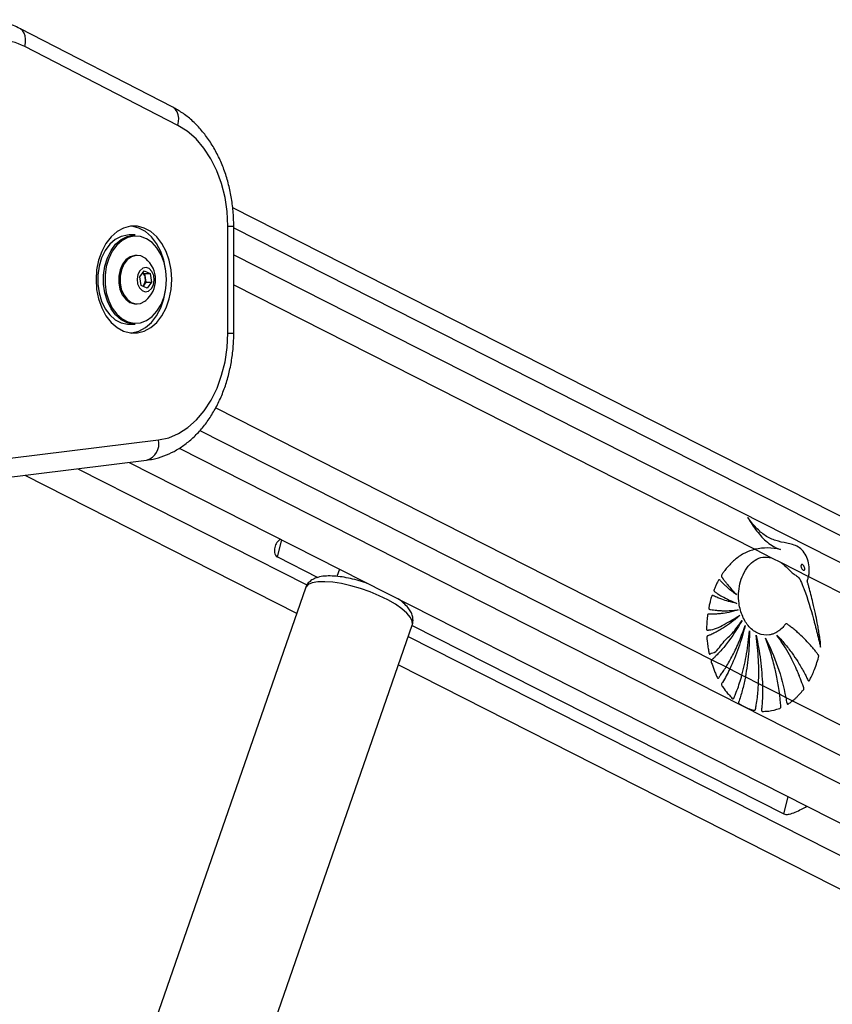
# Model space of a CAD drawing. Header units: millimetres. Extents: x 58489 to 443956, y 19852 to 392375.
# Tile 7 of 66: x 94486 to 102444, y 175345 to 184989. Entities that reach past the tile are written whole.
import ezdxf

# ---------------------------------------------------------------- set-up
doc = ezdxf.new("R2010")
doc.units = ezdxf.units.MM
doc.header["$LTSCALE"] = 50

msp = doc.modelspace()

# ---------------------------------------------------------------- linework, layer by layer
at = {"color": 7, "linetype": 'Continuous', "lineweight": 25}
for p, q in [((95985.63, 184131.97), (94486.28, 184903.74)), ((96035.52, 183954.15), (94536.17, 184725.92)), ((130649.44, 165844.09), (96571.96, 183145.59)), ((96524.05, 181918.99), (96524.05, 182967.47)), ((96582.63, 181918.99), (96582.63, 182967.47)), ((95615.42, 182880.73), (95558.85, 182880.73)), ((95635.92, 182680.73), (95622.49, 182680.73)), ((95661.29, 182469.18), (95706.4, 182527.76)), ((95692.34, 182509.5), (95709.66, 182501.8)), ((95706.4, 182527.76), (95764.82, 182501.8)), ((95709.66, 182501.8), (95764.82, 182501.8)), ((95709.66, 182501.8), (95716.32, 182459.54)), ((95764.82, 182501.8), (95778.14, 182417.28)), ((95674.61, 182384.65), (95661.29, 182469.18)), ((95733.03, 182358.7), (95674.61, 182384.65)), ((95700.43, 182387.99), (95691.94, 182376.96)), ((95722.98, 182417.28), (95700.43, 182387.99)), ((95716.32, 182459.54), (95722.98, 182417.28)), ((95722.98, 182417.28), (95778.14, 182417.28)), ((95778.14, 182417.28), (95733.03, 182358.7)), ((95622.49, 182205.73), (95635.92, 182205.73)), ((95558.85, 182005.73), (95615.42, 182005.73)), ((94393.49, 180693.23), (95846.3, 180872.98)), ((94276.63, 180494.74), (95729.43, 180674.5)), ((95557.48, 180653.22), (125009.44, 165700.15)), ((94536.24, 180526.86), (97198.01, 179175.46)), ((101685.92, 179802.3), (101848.81, 179719.6)), ((97009.93, 179726.55), (97404.33, 179526.3)), ((101848.81, 179719.6), (101942.98, 179671.79)), ((101848.81, 179719.6), (101942.98, 179671.79)), ((97616.64, 179607.77), (97591.71, 179535.94)), ((101942.98, 179671.79), (102211.7, 179535.36)), ((102211.7, 179535.36), (124609.46, 168163.78)), ((97283.66, 179422.23), (95335.22, 173808.04)), ((96381.5, 173444.92), (98329.94, 179059.12)), ((98329.12, 179056.77), (101968.05, 177209.26)), ((101264.46, 178719.37), (101403.53, 178648.76)), ((98194.69, 178669.43), (123713.54, 165713.24)), ((101403.53, 178648.76), (101440.44, 178630.02)), ((101440.44, 178630.02), (101559.16, 178569.75)), ((101559.16, 178569.75), (101592.51, 178552.82)), ((101592.51, 178552.82), (101721.8, 178487.17)), ((101721.8, 178487.17), (101760.59, 178467.48)), ((101760.59, 178467.48), (101928.57, 178382.19)), ((101928.57, 178382.19), (101989.54, 178351.24)), ((101989.54, 178351.24), (102055.06, 178317.97)), ((102055.06, 178317.97), (124314.11, 167016.82))]:
    msp.add_line(p, q, dxfattribs=at)
at = {"color": 8, "linetype": 'Continuous', "lineweight": 25}
for p, q in [((96524.05, 182967.47), (96582.63, 182967.47)), ((96582.63, 182950.63), (130448.64, 165756.49)), ((96582.63, 182686.26), (124988.58, 168264.26)), ((96582.63, 182393.29), (101685.92, 179802.3)), ((96524.05, 181918.99), (96582.63, 181918.99)), ((96405.73, 181186.2), (101264.46, 178719.37)), ((96250.88, 180964.86), (124561.44, 166591.29)), ((96046.64, 180791.39), (125481.8, 165846.85)), ((95055.71, 180591.14), (97299.36, 179452.01)), ((97009.93, 179726.55), (97052.49, 179894.19)), ((98291.48, 178948.31), (123982.81, 165904.54)), ((101968.05, 177209.26), (102010.6, 177376.9))]:
    msp.add_line(p, q, dxfattribs=at)
at = {"color": 8, "linetype": 'Continuous', "lineweight": 25, "flags": 128}
for points in [[(94536.17, 184725.92), (94542.89, 184762.58), (94543.91, 184797.83), (94539.21, 184830.33), (94528.95, 184858.8), (94513.53, 184882.18), (94493.55, 184899.54), (94486.31, 184903.72)], [(96035.52, 183954.15), (96042.24, 183990.81), (96043.27, 184026.07), (96038.56, 184058.56), (96028.3, 184087.04), (96012.89, 184110.41), (95992.91, 184127.78), (95985.63, 184131.97)], [(98329.94, 179059.12), (98331.45, 179064.33), (98330.18, 179097.26), (98312.09, 179134.82), (98277.76, 179175.76), (98228.29, 179218.8), (98165.27, 179262.54), (98090.73, 179305.58), (98007.07, 179346.54), (97916.96, 179384.08), (97823.32, 179417.03), (97729.15, 179444.29), (97637.47, 179465.02), (97551.23, 179478.54), (97473.21, 179484.41), (97405.91, 179482.45), (97351.5, 179472.71), (97311.71, 179455.52), (97287.84, 179431.43), (97283.66, 179422.23)]]:
    msp.add_lwpolyline(points, dxfattribs=at)
at = {"color": 7, "linetype": 'Continuous', "lineweight": 25, "flags": 128}
for points in [[(94536.17, 184725.92), (94505.49, 184740.64), (94474.39, 184753.46), (94442.93, 184764.35), (94411.16, 184773.28), (94379.14, 184780.25), (94346.94, 184785.24), (94314.62, 184788.24), (94282.23, 184789.23)], [(96524.05, 182967.47), (96517.22, 183109.57), (96496.85, 183249.05), (96463.33, 183383.36), (96417.26, 183510), (96359.49, 183626.67), (96291.09, 183731.22), (96213.32, 183821.7), (96127.61, 183896.47), (96035.52, 183954.15)], [(95233.58, 182443.23), (95239.9, 182346.76), (95258.65, 182253.57), (95289.18, 182166.85), (95330.47, 182089.54), (95381.09, 182024.27), (95439.34, 181973.27), (95503.22, 181938.27), (95570.56, 181920.47), (95639.06, 181920.47), (95706.4, 181938.27), (95770.28, 181973.27), (95828.53, 182024.27), (95879.15, 182089.54), (95920.44, 182166.85), (95950.97, 182253.57), (95969.72, 182346.76), (95976.04, 182443.23), (95969.72, 182539.7), (95950.97, 182632.88), (95920.44, 182719.61), (95879.15, 182796.92), (95828.53, 182862.19), (95770.28, 182913.19), (95706.4, 182948.19), (95639.06, 182965.99), (95570.56, 182965.99), (95503.22, 182948.19), (95439.34, 182913.19), (95381.09, 182862.19), (95330.47, 182796.92), (95289.18, 182719.61), (95258.65, 182632.88), (95239.9, 182539.7), (95233.58, 182443.23)], [(95915.47, 182548.47), (95897.94, 182632.88), (95867.4, 182719.61), (95826.12, 182796.92), (95775.49, 182862.19), (95717.25, 182913.19), (95653.37, 182948.19), (95586.03, 182965.99), (95578.29, 182966.89)], [(95558.85, 182880.73), (95543.18, 182880.17), (95481.31, 182866.76), (95422.61, 182836.02), (95369.49, 182789.19), (95324.12, 182728.21), (95288.36, 182655.55), (95263.68, 182574.2), (95251.08, 182487.49), (95251.08, 182398.97), (95263.68, 182312.26), (95288.36, 182230.91), (95324.12, 182158.25), (95369.49, 182097.27), (95422.61, 182050.44), (95481.31, 182019.7), (95543.18, 182006.29), (95558.85, 182005.73)], [(95615.42, 182005.73), (95599.75, 182006.29), (95537.87, 182019.7), (95479.18, 182050.44), (95426.06, 182097.27), (95380.69, 182158.25), (95344.93, 182230.91), (95320.24, 182312.26), (95307.64, 182398.97), (95307.64, 182487.49), (95320.24, 182574.2), (95344.93, 182655.55), (95380.69, 182728.21), (95426.06, 182789.19), (95479.18, 182836.02), (95537.87, 182866.76), (95599.75, 182880.17), (95615.42, 182880.73)], [(95924.78, 182443.23), (95918.59, 182529.28), (95900.28, 182611.82), (95870.59, 182687.45), (95830.75, 182753.08), (95782.39, 182806.03), (95727.47, 182844.12), (95668.26, 182865.8), (95607.18, 182870.18), (95546.72, 182857.08), (95489.36, 182827.04), (95437.45, 182781.28), (95393.12, 182721.69), (95358.18, 182650.7), (95334.06, 182571.21), (95321.75, 182486.48), (95321.75, 182399.98), (95334.06, 182315.25), (95358.18, 182235.76), (95393.12, 182164.77), (95437.45, 182105.17), (95489.36, 182059.42), (95546.72, 182029.38), (95607.18, 182016.28), (95668.26, 182020.66), (95727.47, 182042.34), (95782.39, 182080.43), (95830.75, 182133.38), (95870.59, 182199.01), (95900.28, 182274.64), (95918.59, 182357.17), (95924.78, 182443.23)], [(95622.49, 182680.73), (95612.43, 182680.3), (95567.58, 182667.68), (95526.8, 182638.4), (95493.11, 182594.66), (95469.02, 182539.68), (95456.31, 182477.54), (95455.93, 182412.87), (95467.9, 182350.44), (95491.33, 182294.9), (95524.49, 182250.36), (95564.92, 182220.12), (95609.62, 182206.43), (95622.49, 182205.73)], [(95720.25, 182648.62), (95714.43, 182653.18), (95671.47, 182675.35), (95625.87, 182680.3), (95581.01, 182667.68), (95540.23, 182638.4), (95506.55, 182594.66), (95482.45, 182539.68), (95469.75, 182477.54), (95469.36, 182412.87), (95481.33, 182350.44), (95504.77, 182294.9), (95537.93, 182250.36), (95578.36, 182220.12), (95623.06, 182206.43), (95668.71, 182210.3), (95711.93, 182231.45), (95720.25, 182237.84)], [(95776.51, 182355.77), (95795.85, 182393.16), (95803.61, 182438.18), (95798.59, 182483.96), (95781.56, 182523.55), (95755.12, 182550.91), (95723.29, 182561.87), (95690.91, 182554.77), (95662.92, 182530.69), (95643.57, 182493.3), (95635.82, 182448.28), (95640.84, 182402.49), (95657.87, 182362.91), (95684.31, 182335.55), (95716.14, 182324.59), (95748.52, 182331.69), (95776.51, 182355.77)], [(95690.32, 182377.67), (95695.03, 182381.84), (95700.43, 182387.99)], [(95578.29, 181919.57), (95586.03, 181920.47), (95653.37, 181938.27), (95717.25, 181973.27), (95775.49, 182024.27), (95826.12, 182089.54), (95867.4, 182166.85), (95897.94, 182253.57), (95915.47, 182337.99)], [(95846.3, 180872.98), (95945.16, 180894.79), (96041.05, 180935.19), (96132.23, 180993.46), (96217.04, 181068.54), (96293.94, 181159.07), (96361.54, 181263.39), (96418.61, 181379.63), (96464.1, 181505.66), (96497.2, 181639.19), (96517.31, 181777.81), (96524.05, 181918.99)]]:
    msp.add_lwpolyline(points, dxfattribs=at)
at = {"color": 7, "linetype": 'Continuous', "lineweight": 25}
for centre, radius, start, end in [((95551.6, 182443.23), 265.76, 309.389329, 50.610671), ((95640.87, 182451.26), 75.91, 6.26845, 48.439879), ((95622.36, 182442.87), 95.43, 324.893411, 10.062609)]:
    msp.add_arc(centre, radius, start, end, dxfattribs=at)
at = {"color": 8, "linetype": 'Continuous', "lineweight": 25}
msp.add_arc((95679.37, 180837.62), 170.63, 287.061775, 11.960672, dxfattribs=at)
at = {"color": 7, "linetype": 'Continuous', "lineweight": 25}
for points, knots in [([(94486.28, 184903.74), (94466.23, 184913.45), (94412.48, 184939.49), (94321.24, 184969.04), (94225.24, 184986.75), (94164.9, 184988.53), (94140.81, 184989.24)], [0, 0, 0, 0, 0.1834811, 0.4919554, 0.79717, 1, 1, 1, 1]), ([(96582.63, 182967.47), (96582.28, 182993.05), (96581.28, 183065.74), (96570.38, 183185.06), (96546.37, 183323.2), (96510.6, 183457.13), (96463.55, 183585.18), (96405.58, 183705.7), (96337.19, 183817.01), (96259.16, 183917.58), (96172.28, 184005.42), (96081.11, 184078.25), (96016.32, 184114.71), (95985.63, 184131.97)], [0, 0, 0, 0, 0.0518567, 0.1473577, 0.2430063, 0.3388089, 0.4347986, 0.530977, 0.6272614, 0.7234659, 0.8193089, 0.914438, 1, 1, 1, 1]), ([(95729.43, 180674.5), (95751.22, 180677.79), (95808.37, 180686.43), (95899, 180713.61), (95999.24, 180758.79), (96094.75, 180818.61), (96184.62, 180892.27), (96267.77, 180979.14), (96343.11, 181078.24), (96409.6, 181188.33), (96466.3, 181307.94), (96512.48, 181435.39), (96547.6, 181568.99), (96571.1, 181706.96), (96581.42, 181824.39), (96582.32, 181895.23), (96582.63, 181918.99)], [0, 0, 0, 0, 0.0449881, 0.1180143, 0.1913435, 0.2654191, 0.3404359, 0.4164099, 0.4932137, 0.5706288, 0.6484292, 0.7264259, 0.8044837, 0.8825409, 0.9606005, 1, 1, 1, 1]), ([(102211.7, 179535.36), (102212.04, 179536.95), (102212.56, 179539.34), (102213.12, 179542.14), (102213.37, 179543.44), (102213.54, 179544.34), (102213.94, 179546.45), (102215.45, 179554.92), (102220.11, 179588.82), (102218.82, 179649.22), (102197.71, 179724.18), (102160.21, 179785.09), (102110.98, 179826.94), (102055.74, 179849.99), (101981.64, 179865.16), (101890.97, 179883.2), (101787.64, 179929.01), (101695.61, 180010.46), (101642.21, 180078.19), (101615.1, 180112.58)], [0, 0, 0, 0, 0.0044504, 0.0066719, 0.0077856, 0.0080667, 0.0091787, 0.0136278, 0.0314444, 0.1016211, 0.1718203, 0.241143, 0.3100911, 0.3838947, 0.4581807, 0.5963624, 0.7334644, 0.864675, 1, 1, 1, 1]), ([(101615.1, 180112.58), (101644.12, 180066.82), (101702.09, 179975.45), (101789.88, 179882.94), (101858.56, 179833.57), (101896.08, 179814.26), (101918.19, 179804.61), (101929.53, 179801.23), (101935.22, 179799.53)], [0, 0, 0, 0, 0.3257348, 0.6504627, 0.8229686, 0.9110798, 0.9554594, 1, 1, 1, 1]), ([(97040.13, 179901.61), (97027.31, 179890.88), (97000.16, 179868.14), (96982.38, 179819.56), (96979.17, 179775.71), (96989.17, 179744.81), (97000.72, 179731.64), (97008.46, 179727.36), (97009.93, 179726.55)], [0, 0, 0, 0, 0.2278643, 0.48263, 0.7294637, 0.8630174, 0.9738429, 1, 1, 1, 1]), ([(101685.92, 179802.3), (101653.16, 179791.62), (101586.93, 179770.03), (101498.03, 179709.53), (101433.76, 179647.44), (101398.39, 179603.95), (101383.78, 179584.24), (101376.31, 179573.96), (101368.93, 179562.62), (101361.77, 179554.09), (101357.85, 179546.01), (101357.13, 179540.68), (101358.18, 179534.96), (101361.92, 179528.44), (101366.91, 179521.74), (101371.86, 179515.92), (101381.73, 179503.36), (101396.44, 179482.72), (101424.61, 179447.04), (101460.57, 179403.61), (101490.74, 179371.35), (101505.82, 179355.22)], [0, 0, 0, 0, 0.17229745, 0.34823842, 0.50284784, 0.57091991, 0.58875482, 0.60660102, 0.62444698, 0.64465822, 0.65466302, 0.65920879, 0.66387385, 0.67560829, 0.68896742, 0.69940149, 0.70861966, 0.75719684, 0.80577141, 0.9028873, 1, 1, 1, 1]), ([(101935.22, 179799.53), (101894.21, 179806.8), (101811.35, 179821.5), (101728.02, 179808.74), (101685.92, 179802.3)], [0, 0, 0, 0, 0.4948472, 1, 1, 1, 1]), ([(102308.68, 178743.5), (102309.74, 178746.86), (102311.17, 178751.38), (102311.59, 178758.13), (102310.21, 178762.74), (102306.17, 178768.76), (102297.05, 178779.72), (102281.75, 178800.44), (102258.02, 178829.6), (102220.35, 178874.01), (102168.8, 178928.88), (102114.28, 178980.15), (102069.96, 179017.08), (102042.13, 179039.58), (102018.52, 179055.53), (102003.92, 179071.37), (101989.14, 179073.1), (101982.69, 179066.29), (101970.86, 179051.28), (101948.04, 179023.5), (101921.39, 179003), (101901.51, 178990.7), (101894.06, 178986.48), (101880.53, 178979.43), (101858.8, 178970.38), (101803.83, 178956.68), (101720.67, 178966.4), (101627.68, 179033.8), (101560.98, 179140.34), (101528.64, 179257.43), (101523.97, 179368.22), (101536.86, 179464.66), (101568.02, 179558.05), (101618.9, 179639.48), (101686.05, 179698.75), (101765.21, 179732.4), (101820.15, 179723.99), (101848.81, 179719.6)], [0, 0, 0, 0, 0.0050973, 0.0068835, 0.0092977, 0.0118085, 0.0184537, 0.0329732, 0.0536863, 0.0806256, 0.1299881, 0.1812242, 0.2100381, 0.2317697, 0.2445561, 0.2618705, 0.2672448, 0.2722247, 0.2770977, 0.2989824, 0.3313547, 0.3366398, 0.3419247, 0.3472108, 0.3651684, 0.3866325, 0.457485, 0.5254775, 0.5883491, 0.6525306, 0.697318, 0.7420503, 0.7884351, 0.8401386, 0.8916853, 0.9434937, 1, 1, 1, 1]), ([(101942.98, 179671.79), (101965.74, 179653.02), (101994.52, 179629.3), (102026.42, 179594.9), (102043.34, 179578.04), (102060.31, 179563.34), (102077.35, 179552.08), (102099.44, 179538.59), (102125.19, 179517.71), (102140.85, 179475.96), (102153.64, 179446.12), (102161.45, 179425.73), (102164.9, 179416.63), (102166.4, 179412.61), (102167.06, 179410.85), (102167.35, 179410.07), (102167.48, 179409.73), (102167.53, 179409.57), (102167.56, 179409.5), (102203.16, 179315.71), (102236.44, 179204.38), (102270.18, 179078.82), (102280.43, 179039.52), (102290.44, 179000.13), (102300.25, 178960.68), (102309.87, 178921.19), (102319.35, 178881.82), (102325.51, 178855.57), (102328.58, 178842.51)], [0, 0, 0, 0, 0.1079556, 0.1364279, 0.1645802, 0.1929012, 0.2179645, 0.2415631, 0.2922242, 0.334927, 0.3757503, 0.394086, 0.4021527, 0.4057068, 0.407266, 0.4079558, 0.4082557, 0.4083917, 0.4084504, 0.4084961, 0.7173106, 0.7578385, 0.7983583, 0.8388552, 0.8793113, 0.9197204, 0.9600631, 1, 1, 1, 1]), ([(102140.21, 179649.78), (102139.46, 179648.65), (102137.98, 179646.4), (102136.82, 179641.37), (102136.88, 179634.18), (102139.64, 179622.87), (102146.37, 179609.53), (102154.69, 179599.79), (102161.89, 179595.93), (102166.06, 179595.41), (102169.44, 179596.71), (102170.97, 179598.34), (102171.62, 179599.03)], [0, 0, 0, 0, 0.0543981, 0.108795, 0.182974, 0.3048036, 0.5225229, 0.7535826, 0.8287066, 0.904451, 0.9589909, 1, 1, 1, 1]), ([(102171.62, 179599.03), (102172.38, 179600.15), (102173.88, 179602.37), (102175.06, 179607.36), (102175.04, 179614.49), (102172.31, 179625.71), (102165.61, 179639.03), (102157.31, 179648.8), (102150.13, 179652.81), (102145.97, 179653.45), (102142.5, 179652.22), (102140.92, 179650.54), (102140.21, 179649.78)], [0, 0, 0, 0, 0.0540524, 0.108131, 0.1815058, 0.3019577, 0.518426, 0.7487649, 0.8245136, 0.9008349, 0.9551954, 1, 1, 1, 1]), ([(97905.41, 179461.15), (97895.43, 179464.94), (97857.39, 179479.38), (97789.21, 179499.44), (97703.98, 179520.34), (97621.54, 179534.41), (97543.64, 179541.43), (97470.76, 179540.31), (97409.37, 179529.96), (97358.77, 179510.25), (97320.67, 179482.29), (97294.51, 179452.1), (97288.15, 179429.85), (97286.02, 179422.4)], [0, 0, 0, 0, 0.0385724, 0.1469496, 0.2556243, 0.3651811, 0.4765575, 0.5913687, 0.7126281, 0.8060221, 0.8863903, 0.9619618, 1, 1, 1, 1]), ([(101505.82, 179355.22), (101490.76, 179366.7), (101460.65, 179389.66), (101422.96, 179422), (101392.87, 179449.65), (101373.52, 179468.2), (101359.7, 179482.2), (101349.34, 179492.19), (101342.84, 179500.77), (101337.28, 179503.59), (101335.19, 179503.67), (101333.04, 179502.63), (101328.47, 179497.6), (101322.44, 179486.25), (101311.8, 179465.4), (101302.17, 179443.01), (101293.05, 179422.16), (101288.08, 179410.68), (101285.42, 179402.91), (101284.7, 179398.49), (101285.26, 179394.56), (101286.97, 179391.36), (101291.54, 179386.8), (101303.56, 179378.87), (101328.16, 179361.55), (101373.42, 179335.58), (101435.52, 179302.15), (101484.6, 179282.02), (101509.75, 179271.71)], [0, 0, 0, 0, 0.0957636, 0.1915196, 0.2467605, 0.2966583, 0.3224911, 0.3418202, 0.3671405, 0.3709812, 0.3746499, 0.378606, 0.383427, 0.406828, 0.434287, 0.4854518, 0.5103746, 0.5314298, 0.5386665, 0.5445267, 0.5490365, 0.5540359, 0.5600294, 0.5801647, 0.6281078, 0.7139889, 0.8534151, 1, 1, 1, 1]), ([(102328.58, 178842.51), (102328.81, 178859.97), (102329.12, 178884.3), (102324.06, 178917.28), (102320.43, 178943.83), (102314.58, 178981.6), (102306.86, 179027.94), (102294.78, 179093.91), (102277.82, 179177.85), (102256.8, 179270.78), (102235.42, 179357.38), (102219.12, 179419.14), (102208.32, 179457.92), (102203.11, 179474.55), (102201.05, 179481.91), (102200.38, 179485.75), (102199.63, 179488.09), (102199.06, 179489.39), (102198.6, 179491.62), (102199.62, 179494.74), (102201.21, 179498.93), (102204.02, 179505.47), (102207.42, 179517.94), (102210.02, 179528.51), (102211.7, 179535.36)], [0, 0, 0, 0, 0.0718876, 0.1001827, 0.1393882, 0.1838914, 0.2602032, 0.3365155, 0.4659582, 0.6215486, 0.7403881, 0.8456497, 0.8944481, 0.91291, 0.9209381, 0.9271774, 0.9292236, 0.9315461, 0.9335272, 0.9385407, 0.9447967, 0.953642, 0.969976, 1, 1, 1, 1]), ([(98328.49, 179055.63), (98328.68, 179055.96), (98336.67, 179070.15), (98339.41, 179103.66), (98334.54, 179148.57), (98317.06, 179190.93), (98288.58, 179232.72), (98248.85, 179274.67), (98211.7, 179302.41), (98193.39, 179316.09)], [0, 0, 0, 0, 0.0035249, 0.1509753, 0.2913477, 0.4374109, 0.6043402, 0.8049669, 1, 1, 1, 1]), ([(101509.75, 179271.71), (101482.39, 179277.62), (101433.31, 179288.21), (101371.24, 179308.58), (101328.91, 179325), (101301.33, 179336.85), (101284.94, 179344.33), (101274.49, 179350.48), (101269.09, 179350.5), (101266.33, 179348.01), (101264.89, 179345.92), (101262.44, 179339.95), (101257.6, 179326.88), (101251.97, 179306.98), (101246.72, 179284.88), (101241.69, 179263.19), (101237.51, 179245.01), (101234.76, 179231.96), (101234.02, 179225.68), (101234.14, 179222.61), (101234.73, 179220.07), (101236.32, 179216.87), (101240.08, 179214.33), (101245.54, 179213.22), (101259.1, 179211.54), (101280.8, 179207.46), (101312.4, 179203.8), (101346.39, 179200.9), (101417.21, 179197.67), (101476.03, 179203.25), (101522.88, 179207.7)], [0, 0, 0, 0, 0.1302635, 0.2336174, 0.2997682, 0.3367911, 0.3694477, 0.3805856, 0.390294, 0.3929321, 0.3958246, 0.3999442, 0.4158115, 0.4449741, 0.4711024, 0.4934582, 0.5209248, 0.5347648, 0.5387558, 0.542051, 0.5448943, 0.5475292, 0.5548627, 0.5634955, 0.5735903, 0.6188929, 0.6665752, 0.7227709, 0.7791838, 1, 1, 1, 1]), ([(101522.88, 179207.7), (101492.29, 179199.06), (101437.12, 179183.48), (101365.37, 179172.25), (101314.91, 179167.62), (101282.17, 179166.02), (101261.42, 179165.84), (101246.49, 179165.66), (101236.65, 179166.51), (101229.98, 179166.82), (101226.8, 179165.51), (101225.4, 179164.54), (101223.71, 179162.61), (101222.45, 179158.85), (101221.71, 179151.23), (101220.29, 179140.4), (101218.3, 179122.39), (101215.77, 179092.17), (101213.32, 179058), (101212.46, 179030.44), (101212.88, 179017.97), (101213.77, 179013.1), (101215.7, 179009.87), (101218.72, 179008.03), (101222.72, 179007.92), (101227.13, 179009.01), (101230.65, 179010.21), (101232.86, 179010.95), (101233.78, 179011.22), (101234.17, 179011.35), (101234.34, 179011.38), (101234.42, 179011.41), (101234.45, 179011.41), (101234.46, 179011.42), (101234.47, 179011.42), (101285.89, 179012.43), (101389.47, 179067.9), (101488.28, 179124.83), (101539.66, 179154.43)], [0, 0, 0, 0, 0.1242683, 0.2241336, 0.2873907, 0.3258099, 0.3546673, 0.3701172, 0.3852242, 0.3941735, 0.3963134, 0.398353, 0.4003507, 0.4048739, 0.40957, 0.422063, 0.4358637, 0.4609452, 0.5078088, 0.5326723, 0.538554, 0.5429886, 0.5465731, 0.5500378, 0.5557814, 0.5621972, 0.5678789, 0.570234, 0.5712219, 0.571646, 0.5718297, 0.5719099, 0.5719453, 0.5719617, 0.5719687, 0.5719743, 0.7774223, 1, 1, 1, 1]), ([(101539.66, 179154.43), (101512.25, 179131.1), (101459.9, 179086.52), (101390.21, 179039.13), (101336.26, 179006.95), (101300.93, 178988.09), (101274.07, 178974.76), (101254.99, 178966.09), (101238.67, 178958.34), (101226.99, 178955.32), (101219.96, 178951.03), (101217.67, 178948.84), (101216.46, 178946.72), (101215.59, 178943.56), (101215.5, 178937.36), (101216.22, 178925.93), (101218.06, 178907.81), (101220.33, 178884.04), (101225.04, 178849.21), (101230.04, 178817.58), (101235.01, 178793.27), (101236.42, 178784.53), (101237.71, 178780.09), (101239.11, 178777.34), (101240.9, 178775.54), (101242.99, 178774.7), (101247.77, 178775.22), (101252.58, 178779.14), (101256.84, 178782.97), (101258.64, 178784.54), (101259.36, 178785.13), (101259.66, 178785.38), (101259.79, 178785.47), (101259.84, 178785.51), (101259.87, 178785.53), (101259.88, 178785.54), (101259.88, 178785.54), (101301.04, 178779.59), (101361.16, 178887.14), (101467.39, 178972.38), (101529.56, 179060.38), (101561.62, 179105.76)], [0, 0, 0, 0, 0.1089477, 0.2080919, 0.2631108, 0.3084217, 0.3367464, 0.3600784, 0.3767091, 0.3953938, 0.4002563, 0.4026777, 0.4047342, 0.4066955, 0.4107369, 0.4194845, 0.4344114, 0.4547942, 0.477274, 0.5198268, 0.5327856, 0.5382564, 0.5413724, 0.5443199, 0.546268, 0.5487613, 0.5515463, 0.562359, 0.5670229, 0.5688328, 0.5695643, 0.5698696, 0.5700014, 0.5700592, 0.5700839, 0.5700946, 0.5701014, 0.5701038, 0.7040812, 0.8473793, 1, 1, 1, 1]), ([(101561.62, 179105.76), (101512.74, 179025.91), (101442.34, 178910.89), (101347.61, 178802.19), (101306.44, 178759.59), (101288.4, 178741.73), (101279, 178732.74), (101271.16, 178724.98), (101266.18, 178720.81), (101264.46, 178719.37)], [0, 0, 0, 0, 0.5513975, 0.7942014, 0.9011371, 0.9291585, 0.9571797, 0.9852107, 1, 1, 1, 1]), ([(101403.53, 178648.76), (101425.22, 178685.95), (101472.33, 178766.77), (101535.7, 178902.1), (101572.03, 179003.53), (101590.29, 179054.51)], [0, 0, 0, 0, 0.29777697, 0.64704008, 1, 1, 1, 1]), ([(101590.29, 179054.51), (101570.35, 178980.19), (101530.48, 178831.58), (101470.45, 178697.19), (101440.44, 178630.02)], [0, 0, 0, 0, 0.5001023, 1, 1, 1, 1]), ([(101559.16, 178569.75), (101575.98, 178638.56), (101610.47, 178779.72), (101625.62, 178927.55), (101633.38, 179003.31)], [0, 0, 0, 0, 0.4875194, 1, 1, 1, 1]), ([(101633.38, 179003.31), (101631.69, 178927.28), (101628.3, 178775.26), (101604.44, 178626.95), (101592.51, 178552.82)], [0, 0, 0, 0, 0.500122, 1, 1, 1, 1]), ([(101697.55, 178959.43), (101714.22, 178879), (101747.55, 178718.17), (101756.24, 178551.03), (101760.59, 178467.48)], [0, 0, 0, 0, 0.5001525, 1, 1, 1, 1]), ([(101721.8, 178487.17), (101723.37, 178564.21), (101726.61, 178722.76), (101707.42, 178879.07), (101697.55, 178959.43)], [0, 0, 0, 0, 0.4858511, 1, 1, 1, 1]), ([(101789.64, 178932.26), (101832.43, 178841.94), (101918, 178661.3), (101965.69, 178454.59), (101989.54, 178351.24)], [0, 0, 0, 0, 0.50001291, 1, 1, 1, 1]), ([(101928.57, 178382.19), (101926.94, 178394.68), (101922.06, 178431.87), (101912.27, 178493.32), (101899.03, 178563.13), (101883.23, 178634.52), (101864.74, 178707.31), (101842.29, 178783.99), (101817.51, 178859.24), (101798.93, 178907.92), (101789.64, 178932.26)], [0, 0, 0, 0, 0.064925, 0.1934042, 0.3218987, 0.4343984, 0.5758021, 0.7171989, 0.8585942, 1, 1, 1, 1]), ([(101899.54, 178961.83), (101925.73, 178934.17), (101978.09, 178878.84), (102046.33, 178790.64), (102098.37, 178713.82), (102136.26, 178651.56), (102160.52, 178608.69), (102180.18, 178571.53), (102194.12, 178545.12), (102203.25, 178524.53), (102208.15, 178514.67), (102211, 178512.28), (102213.24, 178511.55), (102216.35, 178512.37), (102219.44, 178515.65), (102222.66, 178521.39), (102227.89, 178532.6), (102235.58, 178546.09), (102248.69, 178572.89), (102267.12, 178614.61), (102289.81, 178674.46), (102302.39, 178720.5), (102308.68, 178743.5)], [0, 0, 0, 0, 0.1528164, 0.3055974, 0.4317413, 0.5044929, 0.5772445, 0.613251, 0.6581316, 0.6857709, 0.6944596, 0.6970258, 0.7011537, 0.7048892, 0.7114488, 0.7186444, 0.7291215, 0.7558365, 0.77588, 0.8368939, 0.9184755, 1, 1, 1, 1]), ([(102055.06, 178317.97), (102059.84, 178321.86), (102071.28, 178331.18), (102088.92, 178347.01), (102109.95, 178367.48), (102127.25, 178386.31), (102141.31, 178402.45), (102150.68, 178414.67), (102159.65, 178423.3), (102165.2, 178432.19), (102166.01, 178438.98), (102164.17, 178450.3), (102156.1, 178467.84), (102148.15, 178491.24), (102139.74, 178513.77), (102131.3, 178535.98), (102119.46, 178565.92), (102103.89, 178603.29), (102083.7, 178648.79), (102053.63, 178712.02), (102011.66, 178790.87), (101958.06, 178879.63), (101919.05, 178934.43), (101899.54, 178961.83)], [0, 0, 0, 0, 0.0275765, 0.0660207, 0.1044695, 0.155217, 0.1751524, 0.1950905, 0.2187241, 0.2297776, 0.2353899, 0.2423555, 0.2702629, 0.3084499, 0.3343785, 0.3603103, 0.3976583, 0.4556736, 0.5136888, 0.5876236, 0.7250974, 0.8625078, 1, 1, 1, 1]), ([(101264.46, 178719.37), (101262.9, 178717.97), (101260.49, 178715.81), (101258.04, 178711.79), (101257, 178708.16), (101256.98, 178702.44), (101260.29, 178691.39), (101273.05, 178655.99), (101288.19, 178608.63), (101309.02, 178567.26), (101316.35, 178545.76), (101321.85, 178539.78), (101324.27, 178538.54), (101326.98, 178538.72), (101331.27, 178541.36), (101335.2, 178546.58), (101338.55, 178551.77), (101340.32, 178554.55), (101341.22, 178555.91), (101341.68, 178556.57), (101341.91, 178556.91), (101342.16, 178557.23), (101342.86, 178558.2), (101345.71, 178562.1), (101357, 178577.75), (101377.29, 178606.99), (101394.36, 178634.16), (101403.53, 178648.76)], [0, 0, 0, 0, 0.0210291, 0.0326176, 0.042323, 0.0520429, 0.0781826, 0.1379803, 0.3773199, 0.4968565, 0.5566211, 0.5673243, 0.5763672, 0.5854733, 0.5973114, 0.6279748, 0.6449673, 0.6534611, 0.6577032, 0.659827, 0.6608985, 0.6614257, 0.6635455, 0.6720449, 0.706016, 0.841954, 1, 1, 1, 1]), ([(101440.44, 178630.02), (101428.9, 178607.51), (101405.82, 178562.49), (101379.88, 178512.43), (101360.92, 178488.26), (101357.98, 178480.66), (101357.73, 178476.17), (101359.11, 178470.52), (101364.73, 178461.43), (101385.14, 178434.9), (101412.78, 178393.57), (101447.56, 178362.48), (101464.19, 178339.01), (101473.23, 178337.5), (101475.73, 178338.58), (101478.85, 178341.85), (101481.17, 178347.06), (101482.94, 178351.34), (101483.67, 178353.11), (101483.81, 178353.43), (101483.95, 178353.75), (101484.37, 178354.72), (101486.04, 178358.59), (101492.65, 178374.12), (101518.23, 178436.79), (101541.49, 178505.26), (101557.22, 178562.65), (101559.16, 178569.75)], [0, 0, 0, 0, 0.1240556, 0.2481148, 0.2719645, 0.2800738, 0.2852624, 0.2915768, 0.3066041, 0.3393031, 0.470233, 0.5614027, 0.6069951, 0.6125421, 0.6170329, 0.6225312, 0.6357314, 0.6432539, 0.6441997, 0.6446669, 0.6448999, 0.6458421, 0.6496017, 0.6646555, 0.7248605, 0.9659745, 1, 1, 1, 1]), ([(101592.51, 178552.82), (101584.38, 178512.66), (101572.19, 178452.44), (101548.82, 178374.51), (101537.03, 178330.23), (101525.72, 178306.28), (101525.12, 178298.75), (101525.88, 178295.36), (101528.46, 178291.24), (101533.42, 178287.67), (101546.68, 178280.93), (101574.69, 178262.28), (101620.61, 178242.66), (101659.48, 178228.19), (101681.44, 178224.32), (101685.18, 178224.48), (101688.04, 178226.09), (101690.43, 178229.07), (101692.63, 178234.63), (101694.03, 178242.45), (101694.8, 178248.66), (101695.39, 178251.8), (101695.41, 178251.96), (101695.45, 178252.13), (101695.53, 178252.62), (101695.9, 178254.59), (101697.31, 178262.49), (101702.78, 178294.1), (101714.11, 178370.14), (101718.76, 178440.9), (101721.8, 178487.17)], [0, 0, 0, 0, 0.1604599, 0.2406428, 0.320829, 0.340868, 0.345132, 0.3494313, 0.3544437, 0.3664189, 0.3794243, 0.4314145, 0.5355267, 0.6396118, 0.6482383, 0.6544918, 0.6592436, 0.6640038, 0.6708461, 0.6827552, 0.6945752, 0.6949424, 0.6951296, 0.6952236, 0.6955908, 0.6970679, 0.7029822, 0.7266221, 0.8212079, 1, 1, 1, 1]), ([(101760.59, 178467.48), (101760.82, 178433.85), (101761.27, 178366.58), (101758.2, 178293.4), (101752.44, 178248.89), (101750.64, 178235.68), (101750.39, 178226.16), (101750.8, 178221.1), (101752.43, 178217.58), (101754.72, 178215.32), (101758.81, 178213.82), (101764.43, 178213.99), (101777.49, 178214.65), (101823.31, 178214.76), (101875.66, 178225.99), (101920.13, 178240.42), (101932.11, 178244.67), (101936.27, 178247.72), (101938.8, 178251.28), (101940.7, 178257.87), (101940.03, 178267.66), (101938.7, 178283.68), (101935.06, 178321.94), (101931.39, 178356.07), (101928.57, 178382.19)], [0, 0, 0, 0, 0.1560512, 0.3120932, 0.338412, 0.3647129, 0.373683, 0.3827448, 0.3879275, 0.3931148, 0.4009502, 0.4150397, 0.429027, 0.4849822, 0.7096725, 0.7656171, 0.7791989, 0.7890113, 0.7953512, 0.8017322, 0.8209274, 0.8397241, 0.8772985, 1, 1, 1, 1]), ([(101989.54, 178351.24), (101991.93, 178331), (101994.48, 178309.43), (102001.5, 178288.93), (102003.26, 178286.48), (102005.53, 178285.13), (102009.81, 178285.03), (102023.88, 178292.06), (102038.54, 178305.7), (102051.74, 178315.5), (102055.06, 178317.97)], [0, 0, 0, 0, 0.40905, 0.4359511, 0.456876, 0.4779451, 0.5045113, 0.5760133, 0.893285, 1, 1, 1, 1]), ([(101968.05, 177209.26), (101975.14, 177206.88), (101991.54, 177201.39), (102030.61, 177207.78), (102081.7, 177227.01), (102140.75, 177255.07), (102176.22, 177274.82), (102193.13, 177284.23)], [0, 0, 0, 0, 0.1120586, 0.2591498, 0.5024931, 0.7628381, 1, 1, 1, 1])]:
    msp.add_open_spline(points, degree=3, knots=knots, dxfattribs=at)

doc.saveas('drawing.dxf')
